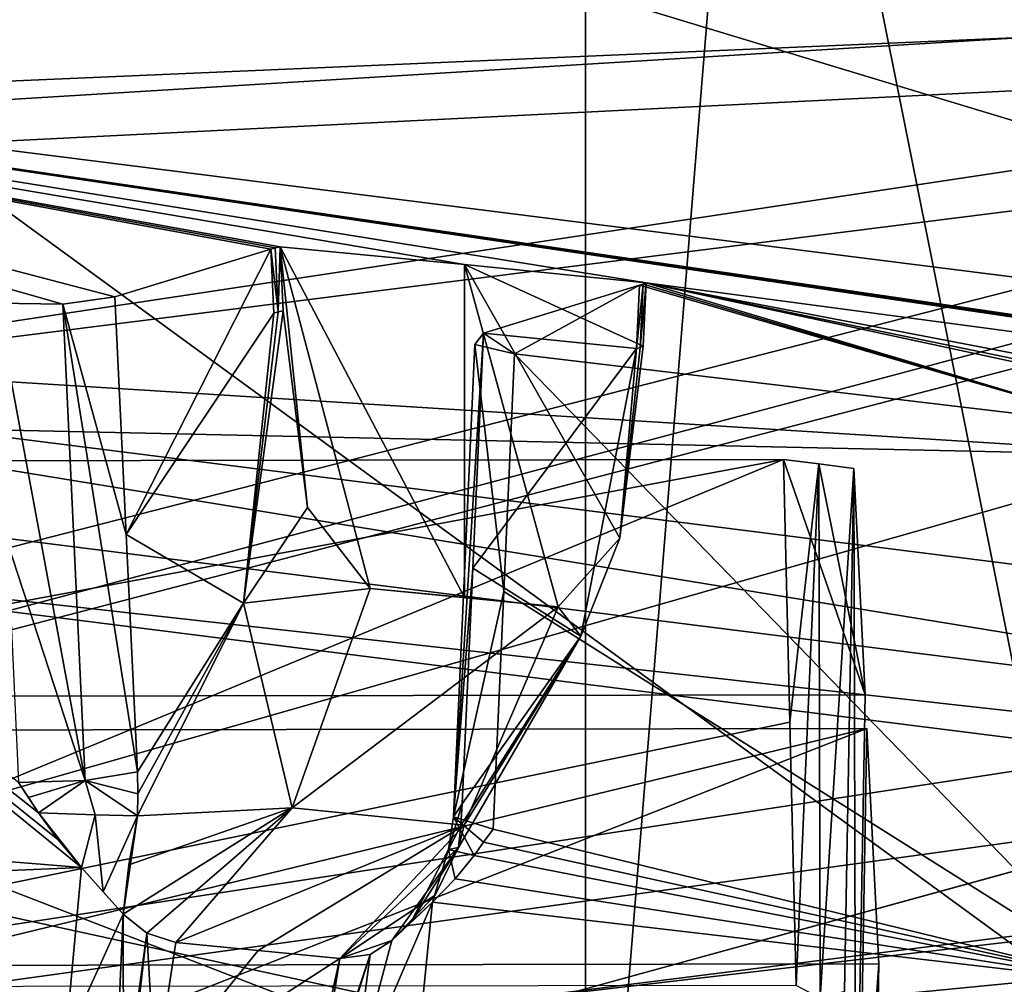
# Model space of a CAD drawing. Header units: millimetres. Extents: x -108 to 102, y -29 to 80.
# Tile 64 of 256: x -61.39 to -60.28, y 27.31 to 28.39. Entities that reach past the tile are written whole.
import ezdxf

# ---------------------------------------------------------------- set-up
doc = ezdxf.new("R2010")
doc.units = ezdxf.units.MM
doc.header["$LTSCALE"] = 65.185185
for name, color, linetype in [('1038', 7, 'CONTINUOUS'), ('1053', 7, 'CONTINUOUS'), ('115', 7, 'CONTINUOUS'), ('116', 7, 'CONTINUOUS'), ('1351', 7, 'CONTINUOUS'), ('1383', 7, 'CONTINUOUS'), ('1429', 7, 'CONTINUOUS'), ('1486', 7, 'CONTINUOUS'), ('152', 7, 'CONTINUOUS'), ('1670', 7, 'CONTINUOUS'), ('169', 7, 'CONTINUOUS'), ('171', 7, 'CONTINUOUS'), ('1724', 7, 'CONTINUOUS'), ('1737', 7, 'CONTINUOUS'), ('1768', 7, 'CONTINUOUS'), ('177', 7, 'CONTINUOUS'), ('181', 7, 'CONTINUOUS'), ('1843', 7, 'CONTINUOUS'), ('1906', 7, 'CONTINUOUS'), ('1908', 7, 'CONTINUOUS'), ('1935', 7, 'CONTINUOUS'), ('1937', 7, 'CONTINUOUS'), ('1938', 7, 'CONTINUOUS'), ('1964', 7, 'CONTINUOUS'), ('2006', 7, 'CONTINUOUS'), ('2061', 7, 'CONTINUOUS'), ('2073', 7, 'CONTINUOUS'), ('2103', 7, 'CONTINUOUS'), ('2194', 7, 'CONTINUOUS'), ('2217', 7, 'CONTINUOUS'), ('2283', 7, 'CONTINUOUS'), ('2333', 7, 'CONTINUOUS'), ('2388', 7, 'CONTINUOUS'), ('2404', 7, 'CONTINUOUS'), ('280', 7, 'CONTINUOUS'), ('307', 7, 'CONTINUOUS'), ('327', 7, 'CONTINUOUS'), ('331', 7, 'CONTINUOUS'), ('391', 7, 'CONTINUOUS'), ('492', 7, 'CONTINUOUS'), ('521', 7, 'CONTINUOUS'), ('607', 7, 'CONTINUOUS'), ('643', 7, 'CONTINUOUS'), ('662', 7, 'CONTINUOUS'), ('714', 7, 'CONTINUOUS'), ('722', 7, 'CONTINUOUS'), ('825', 7, 'CONTINUOUS'), ('843', 7, 'CONTINUOUS'), ('895', 7, 'CONTINUOUS'), ('917', 7, 'CONTINUOUS'), ('960', 7, 'CONTINUOUS'), ('972', 7, 'CONTINUOUS'), ('985', 7, 'CONTINUOUS')]:
    doc.layers.add(name, color=color, linetype=linetype)

msp = doc.modelspace()

# ---------------------------------------------------------------- linework, layer by layer
at = {"layer": '1038', "linetype": 'CONTINUOUS'}
for points in [[(-61.1339, 27.7374, 237.7048), (-61.0622, 27.8449, 237.7813), (-61.0895, 28.0657, 237.7572), (-61.1339, 27.7374, 237.7048)], [(-61.1339, 27.7374, 237.7048), (-61.0895, 28.0657, 237.7572), (-61.095, 28.0644, 237.7501), (-61.1339, 27.7374, 237.7048)], [(-61.0998, 28.063, 237.7425), (-61.1339, 27.7374, 237.7048), (-61.095, 28.0644, 237.7501), (-61.0998, 28.063, 237.7425)], [(-61.1339, 27.7374, 237.7048), (-60.9919, 27.7539, 237.7585), (-61.0622, 27.8449, 237.7813), (-61.1339, 27.7374, 237.7048)], [(-60.9919, 27.7539, 237.7585), (-61.1339, 27.7374, 237.7048), (-61.0794, 27.5078, 237.6239), (-60.9919, 27.7539, 237.7585)], [(-61.1339, 27.7374, 237.7048), (-61.2527, 27.4988, 237.5118), (-61.0794, 27.5078, 237.6239), (-61.1339, 27.7374, 237.7048)], [(-61.2625, 27.4437, 237.4847), (-61.269, 27.3886, 237.4328), (-61.0794, 27.5078, 237.6239), (-61.2625, 27.4437, 237.4847)], [(-61.0794, 27.5078, 237.6239), (-61.269, 27.3886, 237.4328), (-61.2423, 27.3671, 237.422), (-61.0794, 27.5078, 237.6239)], [(-61.2527, 27.4988, 237.5118), (-61.2625, 27.4437, 237.4847), (-61.0794, 27.5078, 237.6239), (-61.2527, 27.4988, 237.5118)], [(-61.2097, 27.3568, 237.4055), (-61.0794, 27.5078, 237.6239), (-61.2423, 27.3671, 237.422), (-61.2097, 27.3568, 237.4055)]]:
    msp.add_3dface(points, dxfattribs=at)
at = {"layer": '1053', "linetype": 'CONTINUOUS'}
for points in [[(-63.0636, 27.3678, 238.1375), (-61.3158, 27.4407, 237.449), (-62.166, 27.5096, 237.8399), (-63.0636, 27.3678, 238.1375)], [(-61.3158, 27.4407, 237.449), (-63.0636, 27.3678, 238.1375), (-61.3336, 27.2464, 237.4492), (-61.3158, 27.4407, 237.449)], [(-63.0636, 27.3678, 238.1375), (-63.0936, 27.19, 238.0631), (-61.3336, 27.2464, 237.4492), (-63.0636, 27.3678, 238.1375)]]:
    msp.add_3dface(points, dxfattribs=at)
at = {"layer": '115', "linetype": 'CONTINUOUS'}
for points in [[(-92.5, -10.5, 82.05), (-2.5, -10.5, 82.05), (-77.0303, 29.1675, 82.05), (-92.5, -10.5, 82.05)], [(-77.0303, 29.1675, 82.05), (-2.5, -10.5, 82.05), (-65.5001, 26, 82.05), (-77.0303, 29.1675, 82.05)], [(-65.5001, 26, 82.05), (-2.5, -10.5, 82.05), (-53.97, 29.1673, 82.05), (-65.5001, 26, 82.05)]]:
    msp.add_3dface(points, dxfattribs=at)
at = {"layer": '116', "linetype": 'CONTINUOUS'}
for points in [[(-92.5, -10.5, 80.05), (-2.5, 79.5, 80.05), (-2.5, -10.5, 80.05), (-92.5, -10.5, 80.05)], [(-2.5, 79.5, 80.05), (-92.5, -10.5, 80.05), (-61.3855, 28.8369, 80.05), (-2.5, 79.5, 80.05)]]:
    msp.add_3dface(points, dxfattribs=at)
at = {"layer": '1351', "linetype": 'CONTINUOUS'}
for points in [[(-61.2423, 27.3671, 237.422), (-61.269, 27.3886, 237.4328), (-61.2833, 27.0681, 237.3352), (-61.2423, 27.3671, 237.422)], [(-61.269, 27.3886, 237.4328), (-61.2684, 27.22, 237.4109), (-61.2833, 27.0681, 237.3352), (-61.269, 27.3886, 237.4328)], [(-61.277, 27.0679, 237.3322), (-61.2423, 27.3671, 237.422), (-61.2833, 27.0681, 237.3352), (-61.277, 27.0679, 237.3322)], [(-61.2331, 27.2048, 237.3891), (-61.2423, 27.3671, 237.422), (-61.277, 27.0679, 237.3322), (-61.2331, 27.2048, 237.3891)], [(-61.2097, 27.3568, 237.4055), (-61.2423, 27.3671, 237.422), (-61.2331, 27.2048, 237.3891), (-61.2097, 27.3568, 237.4055)]]:
    msp.add_3dface(points, dxfattribs=at)
at = {"layer": '1383', "linetype": 'CONTINUOUS'}
for points in [[(-60.9414, 27.2079, 237.2306), (-60.9219, 27.402, 237.2296), (-61.0114, 27.1948, 237.2676), (-60.9414, 27.2079, 237.2306)], [(-60.9219, 27.402, 237.2296), (-60.9675, 27.359, 237.2648), (-61.0114, 27.1948, 237.2676), (-60.9219, 27.402, 237.2296)], [(-60.9675, 27.359, 237.2648), (-60.9219, 27.402, 237.2296), (-60.9456, 27.3798, 237.2479), (-60.9675, 27.359, 237.2648)]]:
    msp.add_3dface(points, dxfattribs=at)
at = {"layer": '1429', "linetype": 'CONTINUOUS'}
for points in [[(-61.2097, 27.3568, 237.4055), (-61.2331, 27.2048, 237.3891), (-61.1174, 27.3478, 237.3548), (-61.2097, 27.3568, 237.4055)], [(-61.2331, 27.2048, 237.3891), (-61.0258, 27.3387, 237.3031), (-61.1174, 27.3478, 237.3548), (-61.2331, 27.2048, 237.3891)], [(-61.0258, 27.3387, 237.3031), (-61.2331, 27.2048, 237.3891), (-61.0502, 27.1869, 237.2872), (-61.0258, 27.3387, 237.3031)]]:
    msp.add_3dface(points, dxfattribs=at)
at = {"layer": '1486', "linetype": 'CONTINUOUS'}
for points in [[(-61.1174, 28.7008, 240.4203), (-55.8409, 27.8634, 236.192), (-61.0261, 28.8249, 240.3984), (-61.1174, 28.7008, 240.4203)], [(-61.0261, 28.8249, 240.3984), (-55.8409, 27.8634, 236.192), (-55.6475, 28.0659, 236.0939), (-61.0261, 28.8249, 240.3984)], [(-61.3693, 28.6117, 240.436), (-55.8409, 27.8634, 236.192), (-61.1174, 28.7008, 240.4203), (-61.3693, 28.6117, 240.436)]]:
    msp.add_3dface(points, dxfattribs=at)
at = {"layer": '152', "color": 7, "linetype": 'CONTINUOUS', "true_color": 0x0303ff}
msp.add_3dface([(-58.2409, 28.6891, 219.1072), (-65.5, 29.4613, 216.576), (-61.6834, 28.3845, 217.3797), (-58.2409, 28.6891, 219.1072)], dxfattribs=at)
at = {"layer": '1670', "linetype": 'CONTINUOUS'}
for points in [[(-60.8928, 27.4634, 237.3112), (-60.9188, 27.41, 237.2933), (-60.9675, 27.359, 237.2648), (-60.8928, 27.4634, 237.3112)], [(-60.8928, 27.4634, 237.3112), (-60.9675, 27.359, 237.2648), (-60.9456, 27.3798, 237.2479), (-60.8928, 27.4634, 237.3112)], [(-60.8928, 27.4634, 237.3112), (-60.9456, 27.3798, 237.2479), (-60.904, 27.4612, 237.2483), (-60.8928, 27.4634, 237.3112)], [(-60.9456, 27.3798, 237.2479), (-60.9219, 27.402, 237.2296), (-60.904, 27.4612, 237.2483), (-60.9456, 27.3798, 237.2479)], [(-60.904, 27.4612, 237.2483), (-60.9219, 27.402, 237.2296), (-60.8964, 27.4283, 237.2093), (-60.904, 27.4612, 237.2483)], [(-60.8751, 27.4543, 237.1917), (-60.904, 27.4612, 237.2483), (-60.8964, 27.4283, 237.2093), (-60.8751, 27.4543, 237.1917)]]:
    msp.add_3dface(points, dxfattribs=at)
at = {"layer": '169', "linetype": 'CONTINUOUS'}
for points in [[(-59.6079, 31.7554, 87.0917), (-60.4524, 30.4047, 87.9316), (-60.1003, 26.8208, 87.4683), (-59.6079, 31.7554, 87.0917)], [(-60.4524, 30.4047, 87.9316), (-60.75, 30.0629, 89.05), (-60.1003, 26.8208, 87.4683), (-60.4524, 30.4047, 87.9316)], [(-60.1003, 26.8208, 87.4683), (-60.75, 30.0629, 89.05), (-60.75, 26.7163, 89.05), (-60.1003, 26.8208, 87.4683)]]:
    msp.add_3dface(points, dxfattribs=at)
at = {"layer": '171', "linetype": 'CONTINUOUS'}
for points in [[(-60.4497, 30.4081, 90.1732), (-59.6025, 31.7669, 91.0114), (-60.0972, 26.9044, 90.6348), (-60.4497, 30.4081, 90.1732)], [(-60.75, 30.0629, 89.05), (-60.4497, 30.4081, 90.1732), (-60.75, 26.7163, 89.05), (-60.75, 30.0629, 89.05)], [(-60.75, 26.7163, 89.05), (-60.4497, 30.4081, 90.1732), (-60.0972, 26.9044, 90.6348), (-60.75, 26.7163, 89.05)]]:
    msp.add_3dface(points, dxfattribs=at)
at = {"layer": '1724', "linetype": 'CONTINUOUS'}
for points in [[(-60.4344, 27.5967, 234.6796), (-61.9552, 27.5944, 234.6666), (-61.5311, 27.3309, 233.1724), (-60.4344, 27.5967, 234.6796)], [(-60.4344, 27.5967, 234.6796), (-61.5311, 27.3309, 233.1724), (-60.4211, 27.3326, 233.182), (-60.4344, 27.5967, 234.6796)]]:
    msp.add_3dface(points, dxfattribs=at)
at = {"layer": '1737', "linetype": 'CONTINUOUS'}
for points in [[(-61.0261, 30.0127, 240.189), (-55.6475, 28.0659, 236.0939), (-55.893, 30.1616, 236.0807), (-61.0261, 30.0127, 240.189)], [(-61.0261, 28.8249, 240.3984), (-55.6475, 28.0659, 236.0939), (-61.0261, 30.0127, 240.189), (-61.0261, 28.8249, 240.3984)]]:
    msp.add_3dface(points, dxfattribs=at)
at = {"layer": '1768', "linetype": 'CONTINUOUS'}
for points in [[(-61.3158, 27.4407, 237.449), (-61.3422, 27.4722, 237.4578), (-62.166, 28.1345, 237.7297), (-61.3158, 27.4407, 237.449)], [(-62.166, 27.5096, 237.8399), (-61.3158, 27.4407, 237.449), (-62.166, 28.1345, 237.7297), (-62.166, 27.5096, 237.8399)], [(-61.3422, 27.4722, 237.4578), (-61.3641, 27.5023, 237.4641), (-62.166, 28.1345, 237.7297), (-61.3422, 27.4722, 237.4578)], [(-61.3641, 27.5023, 237.4641), (-61.3862, 27.5361, 237.4699), (-62.166, 28.1345, 237.7297), (-61.3641, 27.5023, 237.4641)], [(-61.3641, 27.5023, 237.4641), (-61.3752, 27.5194, 237.467), (-61.3862, 27.5361, 237.4699), (-61.3641, 27.5023, 237.4641)]]:
    msp.add_3dface(points, dxfattribs=at)
at = {"layer": '177', "color": 7, "linetype": 'CONTINUOUS', "true_color": 0x0303ff}
for points in [[(-58.2409, 28.6891, 219.1072), (-61.6834, 28.3845, 217.3797), (-59.8531, 27.0497, 217.1761), (-58.2409, 28.6891, 219.1072)], [(-61.6834, 28.3845, 217.3797), (-65.5, 28.2795, 216.7844), (-59.8531, 27.0497, 217.1761), (-61.6834, 28.3845, 217.3797)], [(-65.5, 28.2795, 216.7844), (-65.5, 26.357, 215.6745), (-59.8531, 27.0497, 217.1761), (-65.5, 28.2795, 216.7844)]]:
    msp.add_3dface(points, dxfattribs=at)
at = {"layer": '181', "linetype": 'CONTINUOUS'}
for points in [[(-56.25, 28.1655, 89.05), (-54.0546, 29.6841, 131.2217), (-65.5, 26.7471, 131.2235), (-56.25, 28.1655, 89.05)], [(-54.1065, 29.6084, 180.4352), (-65.5, 26.6369, 180.4357), (-54.0546, 29.6841, 131.2217), (-54.1065, 29.6084, 180.4352)], [(-54.0546, 29.6841, 131.2217), (-65.5, 26.6369, 180.4357), (-65.5, 26.7471, 131.2235), (-54.0546, 29.6841, 131.2217)], [(-59.8531, 27.0497, 217.1761), (-65.5, 26.357, 215.6745), (-54.1065, 29.6084, 180.4352), (-59.8531, 27.0497, 217.1761)], [(-54.1065, 29.6084, 180.4352), (-65.5, 26.357, 215.6745), (-65.5, 26.6369, 180.4357), (-54.1065, 29.6084, 180.4352)], [(-65.5001, 26, 82.05), (-53.97, 29.1673, 82.05), (-60.1003, 26.8208, 87.4683), (-65.5001, 26, 82.05)], [(-56.8683, 27.9394, 90.5992), (-56.25, 28.1655, 89.05), (-65.5, 26.7471, 131.2235), (-56.8683, 27.9394, 90.5992)], [(-57.5998, 27.6696, 91.1121), (-56.8683, 27.9394, 90.5992), (-65.5, 26.7471, 131.2235), (-57.5998, 27.6696, 91.1121)], [(-58.4847, 27.3713, 91.2999), (-57.5998, 27.6696, 91.1121), (-65.5, 26.7471, 131.2235), (-58.4847, 27.3713, 91.2999)], [(-59.3642, 27.1056, 91.1274), (-58.4847, 27.3713, 91.2999), (-65.5, 26.7471, 131.2235), (-59.3642, 27.1056, 91.1274)]]:
    msp.add_3dface(points, dxfattribs=at)
at = {"layer": '1843', "linetype": 'CONTINUOUS'}
for points in [[(-60.1438, 27.311, 236.7132), (-60.8298, 28.0172, 237.0643), (-60.8418, 27.7507, 237.1188), (-60.1438, 27.311, 236.7132)], [(-60.8298, 28.0172, 237.0643), (-60.1438, 27.311, 236.7132), (-60.1438, 27.9358, 236.603), (-60.8298, 28.0172, 237.0643)], [(-60.1438, 27.311, 236.7132), (-60.8418, 27.7507, 237.1188), (-60.8539, 27.4838, 237.1733), (-60.1438, 27.311, 236.7132)], [(-60.1438, 27.311, 236.7132), (-60.8539, 27.4838, 237.1733), (-60.8645, 27.4693, 237.1825), (-60.1438, 27.311, 236.7132)], [(-60.8751, 27.4543, 237.1917), (-60.1438, 27.311, 236.7132), (-60.8645, 27.4693, 237.1825), (-60.8751, 27.4543, 237.1917)], [(-60.1438, 27.311, 236.7132), (-60.8751, 27.4543, 237.1917), (-60.8964, 27.4283, 237.2093), (-60.1438, 27.311, 236.7132)], [(-60.9219, 27.402, 237.2296), (-60.1438, 27.311, 236.7132), (-60.8964, 27.4283, 237.2093), (-60.9219, 27.402, 237.2296)]]:
    msp.add_3dface(points, dxfattribs=at)
at = {"layer": '1906', "linetype": 'CONTINUOUS'}
for points in [[(-55.893, 27.7375, 222.3328), (-62.101, 27.1329, 218.904), (-56.6008, 27.8268, 222.8394), (-55.893, 27.7375, 222.3328)], [(-55.893, 27.7375, 222.3328), (-61.8303, 26.9884, 218.0846), (-62.101, 27.1329, 218.904), (-55.893, 27.7375, 222.3328)]]:
    msp.add_3dface(points, dxfattribs=at)
at = {"layer": '1908', "linetype": 'CONTINUOUS'}
for points in [[(-60.7809, 27.7332, 237.641), (-60.9919, 27.7539, 237.7585), (-61.0794, 27.5078, 237.6239), (-60.7809, 27.7332, 237.641)], [(-60.7809, 27.7332, 237.641), (-60.886, 27.7437, 237.7004), (-60.9919, 27.7539, 237.7585), (-60.7809, 27.7332, 237.641)], [(-60.8862, 27.4885, 237.5159), (-60.7809, 27.7332, 237.641), (-61.0794, 27.5078, 237.6239), (-60.8862, 27.4885, 237.5159)], [(-60.8862, 27.4885, 237.5159), (-61.0794, 27.5078, 237.6239), (-61.2097, 27.3568, 237.4055), (-60.8862, 27.4885, 237.5159)], [(-60.8862, 27.4885, 237.5159), (-61.2097, 27.3568, 237.4055), (-61.1174, 27.3478, 237.3548), (-60.8862, 27.4885, 237.5159)], [(-61.0258, 27.3387, 237.3031), (-60.8862, 27.4885, 237.5159), (-61.1174, 27.3478, 237.3548), (-61.0258, 27.3387, 237.3031)]]:
    msp.add_3dface(points, dxfattribs=at)
at = {"layer": '1935', "linetype": 'CONTINUOUS'}
for points in [[(-60.6821, 28.0971, 237.5175), (-60.6854, 28.026, 237.532), (-60.6887, 28.0245, 237.5237), (-60.6821, 28.0971, 237.5175)], [(-60.6821, 28.0971, 237.5175), (-60.6887, 28.0245, 237.5237), (-60.6854, 28.0956, 237.5092), (-60.6821, 28.0971, 237.5175)], [(-60.6928, 28.0231, 237.5157), (-60.6895, 28.0942, 237.5012), (-60.6854, 28.0956, 237.5092), (-60.6928, 28.0231, 237.5157)], [(-60.6887, 28.0245, 237.5237), (-60.6928, 28.0231, 237.5157), (-60.6854, 28.0956, 237.5092), (-60.6887, 28.0245, 237.5237)]]:
    msp.add_3dface(points, dxfattribs=at)
at = {"layer": '1937', "linetype": 'CONTINUOUS'}
for points in [[(-60.4468, 27.0483, 235.0094), (-60.4595, 27.3018, 236.4471), (-60.449, 27.8887, 236.3358), (-60.4468, 27.0483, 235.0094)], [(-60.4468, 27.0483, 235.0094), (-60.449, 27.8887, 236.3358), (-60.4363, 27.6347, 234.8955), (-60.4468, 27.0483, 235.0094)]]:
    msp.add_3dface(points, dxfattribs=at)
at = {"layer": '1938', "linetype": 'CONTINUOUS'}
for points in [[(-61.1031, 28.1348, 237.7317), (-61.095, 28.0644, 237.7501), (-61.0983, 28.1362, 237.7392), (-61.1031, 28.1348, 237.7317)], [(-61.1031, 28.1348, 237.7317), (-61.0998, 28.063, 237.7425), (-61.095, 28.0644, 237.7501), (-61.1031, 28.1348, 237.7317)], [(-61.095, 28.0644, 237.7501), (-61.0928, 28.1374, 237.7463), (-61.0983, 28.1362, 237.7392), (-61.095, 28.0644, 237.7501)], [(-61.0895, 28.0657, 237.7572), (-61.0928, 28.1374, 237.7463), (-61.095, 28.0644, 237.7501), (-61.0895, 28.0657, 237.7572)]]:
    msp.add_3dface(points, dxfattribs=at)
at = {"layer": '1964', "linetype": 'CONTINUOUS'}
for points in [[(-61.9571, 27.6324, 234.8824), (-60.4468, 27.0483, 235.0094), (-60.4363, 27.6347, 234.8955), (-61.9571, 27.6324, 234.8824)], [(-61.9571, 27.6324, 234.8824), (-61.9467, 27.046, 234.9965), (-60.4468, 27.0483, 235.0094), (-61.9571, 27.6324, 234.8824)]]:
    msp.add_3dface(points, dxfattribs=at)
at = {"layer": '2006', "linetype": 'CONTINUOUS'}
for points in [[(-60.5208, 27.6038, 236.4392), (-60.5279, 27.8987, 236.3925), (-60.4884, 27.8937, 236.3642), (-60.5208, 27.6038, 236.4392)], [(-60.5137, 27.3086, 236.4861), (-60.5208, 27.6038, 236.4392), (-60.4884, 27.8937, 236.3642), (-60.5137, 27.3086, 236.4861)], [(-60.4867, 27.2941, 236.4687), (-60.5137, 27.3086, 236.4861), (-60.4884, 27.8937, 236.3642), (-60.4867, 27.2941, 236.4687)], [(-60.449, 27.8887, 236.3358), (-60.4867, 27.2941, 236.4687), (-60.4884, 27.8937, 236.3642), (-60.449, 27.8887, 236.3358)], [(-60.4595, 27.3018, 236.4471), (-60.4867, 27.2941, 236.4687), (-60.449, 27.8887, 236.3358), (-60.4595, 27.3018, 236.4471)]]:
    msp.add_3dface(points, dxfattribs=at)
at = {"layer": '2061', "linetype": 'CONTINUOUS'}
for points in [[(-60.8886, 27.5123, 237.3048), (-60.8902, 27.4879, 237.3089), (-60.904, 27.4612, 237.2483), (-60.8886, 27.5123, 237.3048)], [(-60.8984, 27.4979, 237.2319), (-60.8886, 27.5123, 237.3048), (-60.904, 27.4612, 237.2483), (-60.8984, 27.4979, 237.2319)], [(-60.8984, 27.4979, 237.2319), (-60.904, 27.4612, 237.2483), (-60.8751, 27.4543, 237.1917), (-60.8984, 27.4979, 237.2319)], [(-60.8539, 27.4838, 237.1733), (-60.8984, 27.4979, 237.2319), (-60.8645, 27.4693, 237.1825), (-60.8539, 27.4838, 237.1733)], [(-60.8984, 27.4979, 237.2319), (-60.8751, 27.4543, 237.1917), (-60.8645, 27.4693, 237.1825), (-60.8984, 27.4979, 237.2319)], [(-60.8902, 27.4879, 237.3089), (-60.8928, 27.4634, 237.3112), (-60.904, 27.4612, 237.2483), (-60.8902, 27.4879, 237.3089)]]:
    msp.add_3dface(points, dxfattribs=at)
at = {"layer": '2073', "linetype": 'CONTINUOUS'}
msp.add_3dface([(-65.5, 28.1852, 240.5112), (-61.3693, 28.6117, 240.436), (-69.9739, 30.0127, 240.189), (-65.5, 28.1852, 240.5112)], dxfattribs=at)
at = {"layer": '2103', "linetype": 'CONTINUOUS'}
for points in [[(-61.3116, 27.5385, 237.4622), (-61.4112, 28.0743, 237.3882), (-61.3987, 27.8054, 237.429), (-61.3116, 27.5385, 237.4622)], [(-61.4112, 28.0743, 237.3882), (-61.3116, 27.5385, 237.4622), (-61.3366, 28.073, 237.3812), (-61.4112, 28.0743, 237.3882)], [(-61.2781, 28.0811, 237.4271), (-61.3366, 28.073, 237.3812), (-61.2655, 27.8144, 237.4675), (-61.2781, 28.0811, 237.4271)], [(-61.253, 27.5481, 237.5079), (-61.2655, 27.8144, 237.4675), (-61.3366, 28.073, 237.3812), (-61.253, 27.5481, 237.5079)], [(-61.3116, 27.5385, 237.4622), (-61.253, 27.5481, 237.5079), (-61.3366, 28.073, 237.3812), (-61.3116, 27.5385, 237.4622)], [(-61.3862, 27.5361, 237.4699), (-61.3116, 27.5385, 237.4622), (-61.3987, 27.8054, 237.429), (-61.3862, 27.5361, 237.4699)]]:
    msp.add_3dface(points, dxfattribs=at)
at = {"layer": '2194', "linetype": 'CONTINUOUS'}
for points in [[(-59.1029, 27.8904, 236.3455), (-57.3289, 27.7324, 235.4495), (-62.3789, 28.3696, 239.0628), (-59.1029, 27.8904, 236.3455)], [(-59.1029, 27.8904, 236.3455), (-62.3789, 28.3696, 239.0628), (-59.11, 27.8895, 236.3401), (-59.1029, 27.8904, 236.3455)], [(-61.2781, 28.0811, 237.4271), (-61.1031, 28.1348, 237.7317), (-62.3789, 28.3696, 239.0628), (-61.2781, 28.0811, 237.4271)], [(-61.2781, 28.0811, 237.4271), (-62.3789, 28.3696, 239.0628), (-61.3366, 28.073, 237.3812), (-61.2781, 28.0811, 237.4271)], [(-62.3789, 28.3696, 239.0628), (-61.1031, 28.1348, 237.7317), (-61.0983, 28.1362, 237.7392), (-62.3789, 28.3696, 239.0628)], [(-62.3789, 28.3696, 239.0628), (-61.0928, 28.1374, 237.7463), (-60.886, 28.1177, 237.6345), (-62.3789, 28.3696, 239.0628)], [(-61.0928, 28.1374, 237.7463), (-62.3789, 28.3696, 239.0628), (-61.0983, 28.1362, 237.7392), (-61.0928, 28.1374, 237.7463)], [(-62.3789, 28.3696, 239.0628), (-60.886, 28.1177, 237.6345), (-60.6821, 28.0971, 237.5175), (-62.3789, 28.3696, 239.0628)], [(-62.3789, 28.3696, 239.0628), (-60.6821, 28.0971, 237.5175), (-59.1167, 27.8884, 236.334), (-62.3789, 28.3696, 239.0628)], [(-62.3789, 28.3696, 239.0628), (-59.1167, 27.8884, 236.334), (-59.11, 27.8895, 236.3401), (-62.3789, 28.3696, 239.0628)], [(-62.3789, 28.3696, 239.0628), (-61.4112, 28.0743, 237.3882), (-61.3366, 28.073, 237.3812), (-62.3789, 28.3696, 239.0628)], [(-60.1438, 27.9358, 236.603), (-60.6821, 28.0971, 237.5175), (-60.6854, 28.0956, 237.5092), (-60.1438, 27.9358, 236.603)], [(-59.5045, 27.8437, 236.0808), (-59.4343, 27.8392, 236.055), (-60.6821, 28.0971, 237.5175), (-59.5045, 27.8437, 236.0808)], [(-59.5045, 27.8437, 236.0808), (-60.6821, 28.0971, 237.5175), (-60.1438, 27.9358, 236.603), (-59.5045, 27.8437, 236.0808)], [(-59.4343, 27.8392, 236.055), (-59.3657, 27.8444, 236.0844), (-60.6821, 28.0971, 237.5175), (-59.4343, 27.8392, 236.055)], [(-60.6821, 28.0971, 237.5175), (-59.3657, 27.8444, 236.0844), (-59.1167, 27.8884, 236.334), (-60.6821, 28.0971, 237.5175)], [(-60.6895, 28.0942, 237.5012), (-60.8645, 28.0405, 237.1967), (-60.8298, 28.0172, 237.0643), (-60.6895, 28.0942, 237.5012)], [(-60.6895, 28.0942, 237.5012), (-60.8298, 28.0172, 237.0643), (-60.1438, 27.9358, 236.603), (-60.6895, 28.0942, 237.5012)], [(-60.6895, 28.0942, 237.5012), (-60.1438, 27.9358, 236.603), (-60.6854, 28.0956, 237.5092), (-60.6895, 28.0942, 237.5012)], [(-60.8298, 28.0172, 237.0643), (-60.8645, 28.0405, 237.1967), (-60.8743, 28.0276, 237.1236), (-60.8298, 28.0172, 237.0643)]]:
    msp.add_3dface(points, dxfattribs=at)
at = {"layer": '2217', "linetype": 'CONTINUOUS'}
for points in [[(-61.269, 27.3886, 237.4328), (-61.3158, 27.4407, 237.449), (-61.3336, 27.2464, 237.4492), (-61.269, 27.3886, 237.4328)], [(-61.269, 27.3886, 237.4328), (-61.2914, 27.4137, 237.4406), (-61.3158, 27.4407, 237.449), (-61.269, 27.3886, 237.4328)], [(-61.269, 27.3886, 237.4328), (-61.3336, 27.2464, 237.4492), (-61.2684, 27.22, 237.4109), (-61.269, 27.3886, 237.4328)]]:
    msp.add_3dface(points, dxfattribs=at)
at = {"layer": '2283', "linetype": 'CONTINUOUS'}
for points in [[(-60.5279, 27.8987, 236.3925), (-61.9703, 27.8965, 236.3801), (-61.9571, 27.6324, 234.8824), (-60.5279, 27.8987, 236.3925)], [(-60.5279, 27.8987, 236.3925), (-61.9571, 27.6324, 234.8824), (-60.4363, 27.6347, 234.8955), (-60.5279, 27.8987, 236.3925)], [(-60.5279, 27.8987, 236.3925), (-60.4363, 27.6347, 234.8955), (-60.4884, 27.8937, 236.3642), (-60.5279, 27.8987, 236.3925)], [(-60.4363, 27.6347, 234.8955), (-60.449, 27.8887, 236.3358), (-60.4884, 27.8937, 236.3642), (-60.4363, 27.6347, 234.8955)]]:
    msp.add_3dface(points, dxfattribs=at)
at = {"layer": '2333', "linetype": 'CONTINUOUS'}
for points in [[(-60.4447, 27.0066, 234.773), (-60.4344, 27.5967, 234.6796), (-60.4211, 27.3326, 233.182), (-60.4447, 27.0066, 234.773)], [(-60.4447, 27.0066, 234.773), (-60.4211, 27.3326, 233.182), (-60.4316, 26.7461, 233.2959), (-60.4447, 27.0066, 234.773)]]:
    msp.add_3dface(points, dxfattribs=at)
at = {"layer": '2388', "linetype": 'CONTINUOUS'}
for points in [[(-59.3864, 28.3567, 219.4207), (-56.6008, 28.641, 222.6958), (-62.1007, 27.9471, 218.7605), (-59.3864, 28.3567, 219.4207)], [(-65.5126, 28.0511, 217.6878), (-59.3864, 28.3567, 219.4207), (-62.1007, 27.9471, 218.7605), (-65.5126, 28.0511, 217.6878)]]:
    msp.add_3dface(points, dxfattribs=at)
at = {"layer": '2404', "linetype": 'CONTINUOUS'}
for points in [[(-60.9675, 27.359, 237.2648), (-60.9916, 27.3434, 237.2821), (-61.0114, 27.1948, 237.2676), (-60.9675, 27.359, 237.2648)], [(-60.9916, 27.3434, 237.2821), (-61.0258, 27.3387, 237.3031), (-61.0902, 27.0492, 237.2277), (-60.9916, 27.3434, 237.2821)], [(-61.0844, 27.0477, 237.2236), (-60.9916, 27.3434, 237.2821), (-61.0902, 27.0492, 237.2277), (-61.0844, 27.0477, 237.2236)], [(-61.0258, 27.3387, 237.3031), (-61.0502, 27.1869, 237.2872), (-61.0902, 27.0492, 237.2277), (-61.0258, 27.3387, 237.3031)], [(-60.9916, 27.3434, 237.2821), (-61.0844, 27.0477, 237.2236), (-61.0114, 27.1948, 237.2676), (-60.9916, 27.3434, 237.2821)]]:
    msp.add_3dface(points, dxfattribs=at)
at = {"layer": '280', "linetype": 'CONTINUOUS'}
for points in [[(-61.9598, 27.3064, 236.4736), (-61.9703, 27.8965, 236.3801), (-60.5279, 27.8987, 236.3925), (-61.9598, 27.3064, 236.4736)], [(-60.5208, 27.6038, 236.4392), (-61.9598, 27.3064, 236.4736), (-60.5279, 27.8987, 236.3925), (-60.5208, 27.6038, 236.4392)], [(-60.5137, 27.3086, 236.4861), (-61.9598, 27.3064, 236.4736), (-60.5208, 27.6038, 236.4392), (-60.5137, 27.3086, 236.4861)]]:
    msp.add_3dface(points, dxfattribs=at)
at = {"layer": '307', "linetype": 'CONTINUOUS'}
for points in [[(-60.4344, 27.5967, 234.6796), (-61.9446, 27.0043, 234.7601), (-61.9552, 27.5944, 234.6666), (-60.4344, 27.5967, 234.6796)], [(-60.4447, 27.0066, 234.773), (-61.9446, 27.0043, 234.7601), (-60.4344, 27.5967, 234.6796), (-60.4447, 27.0066, 234.773)]]:
    msp.add_3dface(points, dxfattribs=at)
at = {"layer": '327', "linetype": 'CONTINUOUS'}
for points in [[(-63.7852, 28.2205, 217.7884), (-60.2527, 28.3725, 218.9176), (-65.5126, 28.0511, 217.6878), (-63.7852, 28.2205, 217.7884)], [(-65.5126, 28.0511, 217.6878), (-60.2527, 28.3725, 218.9176), (-59.3864, 28.3567, 219.4207), (-65.5126, 28.0511, 217.6878)]]:
    msp.add_3dface(points, dxfattribs=at)
at = {"layer": '331', "linetype": 'CONTINUOUS'}
for points in [[(-61.8303, 26.9884, 218.0846), (-55.893, 27.7375, 222.3328), (-61.0261, 26.1925, 218.5232), (-61.8303, 26.9884, 218.0846)], [(-61.0261, 26.1925, 218.5232), (-55.893, 27.7375, 222.3328), (-61.0261, 25.0046, 218.7327), (-61.0261, 26.1925, 218.5232)], [(-61.0261, 25.0046, 218.7327), (-55.893, 27.7375, 222.3328), (-55.6475, 25.7637, 223.0372), (-61.0261, 25.0046, 218.7327)]]:
    msp.add_3dface(points, dxfattribs=at)
at = {"layer": '391', "linetype": 'CONTINUOUS'}
for points in [[(-60.9219, 27.402, 237.2296), (-60.9414, 27.2079, 237.2306), (-60.1438, 27.311, 236.7132), (-60.9219, 27.402, 237.2296)], [(-60.9414, 27.2079, 237.2306), (-59.4253, 27.2062, 236.1189), (-60.1438, 27.311, 236.7132), (-60.9414, 27.2079, 237.2306)]]:
    msp.add_3dface(points, dxfattribs=at)
at = {"layer": '492', "linetype": 'CONTINUOUS'}
for points in [[(-62.1007, 27.9471, 218.7605), (-56.6008, 28.641, 222.6958), (-56.6008, 27.8268, 222.8394), (-62.1007, 27.9471, 218.7605)], [(-62.101, 27.1329, 218.904), (-62.1007, 27.9471, 218.7605), (-56.6008, 27.8268, 222.8394), (-62.101, 27.1329, 218.904)]]:
    msp.add_3dface(points, dxfattribs=at)
at = {"layer": '521', "linetype": 'CONTINUOUS'}
for points in [[(-60.4316, 26.7461, 233.2959), (-61.5311, 27.3309, 233.1724), (-61.532, 27.0374, 233.2295), (-60.4316, 26.7461, 233.2959)], [(-60.4211, 27.3326, 233.182), (-61.5311, 27.3309, 233.1724), (-60.4316, 26.7461, 233.2959), (-60.4211, 27.3326, 233.182)]]:
    msp.add_3dface(points, dxfattribs=at)
at = {"layer": '607', "linetype": 'CONTINUOUS'}
for points in [[(-58.8692, 28.6774, 219.0988), (-63.7852, 28.2205, 217.7884), (-64.9439, 28.4116, 217.1296), (-58.8692, 28.6774, 219.0988)], [(-60.2527, 28.3725, 218.9176), (-63.7852, 28.2205, 217.7884), (-58.8692, 28.6774, 219.0988), (-60.2527, 28.3725, 218.9176)]]:
    msp.add_3dface(points, dxfattribs=at)
at = {"layer": '643', "linetype": 'CONTINUOUS'}
for points in [[(-60.6928, 28.0231, 237.5157), (-60.8645, 28.0405, 237.1967), (-60.6895, 28.0942, 237.5012), (-60.6928, 28.0231, 237.5157)], [(-60.8765, 27.7767, 237.2507), (-60.8645, 28.0405, 237.1967), (-60.6928, 28.0231, 237.5157), (-60.8765, 27.7767, 237.2507)], [(-60.7555, 27.7005, 237.4941), (-60.8765, 27.7767, 237.2507), (-60.6928, 28.0231, 237.5157), (-60.7555, 27.7005, 237.4941)], [(-60.8886, 27.5123, 237.3048), (-60.8765, 27.7767, 237.2507), (-60.7555, 27.7005, 237.4941), (-60.8886, 27.5123, 237.3048)], [(-60.8928, 27.4634, 237.3112), (-60.8902, 27.4879, 237.3089), (-60.7555, 27.7005, 237.4941), (-60.8928, 27.4634, 237.3112)], [(-60.8902, 27.4879, 237.3089), (-60.8886, 27.5123, 237.3048), (-60.7555, 27.7005, 237.4941), (-60.8902, 27.4879, 237.3089)]]:
    msp.add_3dface(points, dxfattribs=at)
at = {"layer": '662', "linetype": 'CONTINUOUS'}
for points in [[(-57.1267, 27.1894, 235.6945), (-62.3018, 27.8423, 239.3973), (-62.3789, 28.0472, 239.1197), (-57.1267, 27.1894, 235.6945)], [(-57.3289, 27.41, 235.5063), (-57.1267, 27.1894, 235.6945), (-62.3789, 28.0472, 239.1197), (-57.3289, 27.41, 235.5063)]]:
    msp.add_3dface(points, dxfattribs=at)
at = {"layer": '714', "linetype": 'CONTINUOUS'}
for points in [[(-61.3422, 27.4722, 237.4578), (-61.3158, 27.4407, 237.449), (-61.3641, 27.5023, 237.4641), (-61.3422, 27.4722, 237.4578)], [(-61.3641, 27.5023, 237.4641), (-61.3158, 27.4407, 237.449), (-61.3004, 27.5001, 237.4691), (-61.3641, 27.5023, 237.4641)], [(-61.3158, 27.4407, 237.449), (-61.2914, 27.4137, 237.4406), (-61.3004, 27.5001, 237.4691), (-61.3158, 27.4407, 237.449)], [(-61.2914, 27.4137, 237.4406), (-61.2527, 27.4988, 237.5118), (-61.3004, 27.5001, 237.4691), (-61.2914, 27.4137, 237.4406)], [(-61.269, 27.3886, 237.4328), (-61.2527, 27.4988, 237.5118), (-61.2914, 27.4137, 237.4406), (-61.269, 27.3886, 237.4328)], [(-61.2625, 27.4437, 237.4847), (-61.2527, 27.4988, 237.5118), (-61.269, 27.3886, 237.4328), (-61.2625, 27.4437, 237.4847)]]:
    msp.add_3dface(points, dxfattribs=at)
at = {"layer": '722', "linetype": 'CONTINUOUS'}
for points in [[(-62.1782, 27.9083, 239.772), (-62.3018, 27.8423, 239.3973), (-56.803, 27.2302, 235.926), (-62.1782, 27.9083, 239.772)], [(-62.3018, 27.8423, 239.3973), (-57.1267, 27.1894, 235.6945), (-56.803, 27.2302, 235.926), (-62.3018, 27.8423, 239.3973)]]:
    msp.add_3dface(points, dxfattribs=at)
at = {"layer": '825', "linetype": 'CONTINUOUS'}
for points in [[(-65.5, 28.1852, 240.5112), (-62.1782, 27.9083, 239.772), (-61.3693, 28.6117, 240.436), (-65.5, 28.1852, 240.5112)], [(-62.1782, 27.9083, 239.772), (-56.803, 27.2302, 235.926), (-61.3693, 28.6117, 240.436), (-62.1782, 27.9083, 239.772)], [(-61.3693, 28.6117, 240.436), (-56.803, 27.2302, 235.926), (-55.8409, 27.8634, 236.192), (-61.3693, 28.6117, 240.436)]]:
    msp.add_3dface(points, dxfattribs=at)
at = {"layer": '843', "linetype": 'CONTINUOUS'}
for points in [[(-61.1031, 28.1348, 237.7317), (-61.2781, 28.0811, 237.4271), (-61.2655, 27.8144, 237.4675), (-61.1031, 28.1348, 237.7317)], [(-61.0998, 28.063, 237.7425), (-61.1031, 28.1348, 237.7317), (-61.2655, 27.8144, 237.4675), (-61.0998, 28.063, 237.7425)], [(-61.1339, 27.7374, 237.7048), (-61.0998, 28.063, 237.7425), (-61.2655, 27.8144, 237.4675), (-61.1339, 27.7374, 237.7048)], [(-61.253, 27.5481, 237.5079), (-61.1339, 27.7374, 237.7048), (-61.2655, 27.8144, 237.4675), (-61.253, 27.5481, 237.5079)], [(-61.2524, 27.5235, 237.5107), (-61.1339, 27.7374, 237.7048), (-61.253, 27.5481, 237.5079), (-61.2524, 27.5235, 237.5107)], [(-61.2527, 27.4988, 237.5118), (-61.1339, 27.7374, 237.7048), (-61.2524, 27.5235, 237.5107), (-61.2527, 27.4988, 237.5118)]]:
    msp.add_3dface(points, dxfattribs=at)
at = {"layer": '895', "linetype": 'CONTINUOUS'}
for points in [[(-57.3289, 27.7324, 235.4495), (-62.3789, 28.0472, 239.1197), (-62.3789, 28.3696, 239.0628), (-57.3289, 27.7324, 235.4495)], [(-57.3289, 27.41, 235.5063), (-62.3789, 28.0472, 239.1197), (-57.3289, 27.7324, 235.4495), (-57.3289, 27.41, 235.5063)]]:
    msp.add_3dface(points, dxfattribs=at)
at = {"layer": '917', "linetype": 'CONTINUOUS'}
for points in [[(-60.886, 28.1177, 237.6345), (-61.0928, 28.1374, 237.7463), (-60.886, 27.7437, 237.7004), (-60.886, 28.1177, 237.6345)], [(-60.886, 27.7437, 237.7004), (-61.0928, 28.1374, 237.7463), (-60.9919, 27.7539, 237.7585), (-60.886, 27.7437, 237.7004)], [(-60.9919, 27.7539, 237.7585), (-61.0928, 28.1374, 237.7463), (-61.0622, 27.8449, 237.7813), (-60.9919, 27.7539, 237.7585)], [(-61.0622, 27.8449, 237.7813), (-61.0928, 28.1374, 237.7463), (-61.0895, 28.0657, 237.7572), (-61.0622, 27.8449, 237.7813)], [(-60.6821, 28.0971, 237.5175), (-60.886, 28.1177, 237.6345), (-60.6854, 28.026, 237.532), (-60.6821, 28.0971, 237.5175)], [(-60.6854, 28.026, 237.532), (-60.886, 28.1177, 237.6345), (-60.7118, 27.8104, 237.586), (-60.6854, 28.026, 237.532)], [(-60.7118, 27.8104, 237.586), (-60.886, 28.1177, 237.6345), (-60.7809, 27.7332, 237.641), (-60.7118, 27.8104, 237.586)], [(-60.7809, 27.7332, 237.641), (-60.886, 28.1177, 237.6345), (-60.886, 27.7437, 237.7004), (-60.7809, 27.7332, 237.641)]]:
    msp.add_3dface(points, dxfattribs=at)
at = {"layer": '960', "linetype": 'CONTINUOUS'}
for points in [[(-60.8645, 28.0405, 237.1967), (-60.8765, 27.7767, 237.2507), (-60.8984, 27.4979, 237.2319), (-60.8645, 28.0405, 237.1967)], [(-60.8645, 28.0405, 237.1967), (-60.8984, 27.4979, 237.2319), (-60.8743, 28.0276, 237.1236), (-60.8645, 28.0405, 237.1967)], [(-60.8984, 27.4979, 237.2319), (-60.8418, 27.7507, 237.1188), (-60.8743, 28.0276, 237.1236), (-60.8984, 27.4979, 237.2319)], [(-60.8418, 27.7507, 237.1188), (-60.8298, 28.0172, 237.0643), (-60.8743, 28.0276, 237.1236), (-60.8418, 27.7507, 237.1188)], [(-60.8886, 27.5123, 237.3048), (-60.8984, 27.4979, 237.2319), (-60.8765, 27.7767, 237.2507), (-60.8886, 27.5123, 237.3048)], [(-60.8539, 27.4838, 237.1733), (-60.8418, 27.7507, 237.1188), (-60.8984, 27.4979, 237.2319), (-60.8539, 27.4838, 237.1733)]]:
    msp.add_3dface(points, dxfattribs=at)
at = {"layer": '972', "linetype": 'CONTINUOUS'}
for points in [[(-60.7555, 27.7005, 237.4941), (-60.6928, 28.0231, 237.5157), (-60.7118, 27.8104, 237.586), (-60.7555, 27.7005, 237.4941)], [(-60.6854, 28.026, 237.532), (-60.7118, 27.8104, 237.586), (-60.6887, 28.0245, 237.5237), (-60.6854, 28.026, 237.532)], [(-60.7118, 27.8104, 237.586), (-60.6928, 28.0231, 237.5157), (-60.6887, 28.0245, 237.5237), (-60.7118, 27.8104, 237.586)], [(-60.7555, 27.7005, 237.4941), (-60.7118, 27.8104, 237.586), (-60.7809, 27.7332, 237.641), (-60.7555, 27.7005, 237.4941)], [(-60.7555, 27.7005, 237.4941), (-60.7809, 27.7332, 237.641), (-60.8862, 27.4885, 237.5159), (-60.7555, 27.7005, 237.4941)], [(-60.8928, 27.4634, 237.3112), (-60.7555, 27.7005, 237.4941), (-60.8862, 27.4885, 237.5159), (-60.8928, 27.4634, 237.3112)], [(-61.0258, 27.3387, 237.3031), (-60.8928, 27.4634, 237.3112), (-60.8862, 27.4885, 237.5159), (-61.0258, 27.3387, 237.3031)], [(-60.8928, 27.4634, 237.3112), (-61.0258, 27.3387, 237.3031), (-60.9188, 27.41, 237.2933), (-60.8928, 27.4634, 237.3112)], [(-60.9188, 27.41, 237.2933), (-61.0258, 27.3387, 237.3031), (-60.9675, 27.359, 237.2648), (-60.9188, 27.41, 237.2933)], [(-60.9675, 27.359, 237.2648), (-61.0258, 27.3387, 237.3031), (-60.9916, 27.3434, 237.2821), (-60.9675, 27.359, 237.2648)]]:
    msp.add_3dface(points, dxfattribs=at)
at = {"layer": '985', "linetype": 'CONTINUOUS'}
for points in [[(-61.2524, 27.5235, 237.5107), (-61.253, 27.5481, 237.5079), (-61.3116, 27.5385, 237.4622), (-61.2524, 27.5235, 237.5107)], [(-61.3862, 27.5361, 237.4699), (-61.3752, 27.5194, 237.467), (-61.3116, 27.5385, 237.4622), (-61.3862, 27.5361, 237.4699)], [(-61.3752, 27.5194, 237.467), (-61.3641, 27.5023, 237.4641), (-61.3116, 27.5385, 237.4622), (-61.3752, 27.5194, 237.467)], [(-61.3641, 27.5023, 237.4641), (-61.3004, 27.5001, 237.4691), (-61.3116, 27.5385, 237.4622), (-61.3641, 27.5023, 237.4641)], [(-61.3004, 27.5001, 237.4691), (-61.2527, 27.4988, 237.5118), (-61.3116, 27.5385, 237.4622), (-61.3004, 27.5001, 237.4691)], [(-61.2527, 27.4988, 237.5118), (-61.2524, 27.5235, 237.5107), (-61.3116, 27.5385, 237.4622), (-61.2527, 27.4988, 237.5118)]]:
    msp.add_3dface(points, dxfattribs=at)

doc.saveas('drawing.dxf')
